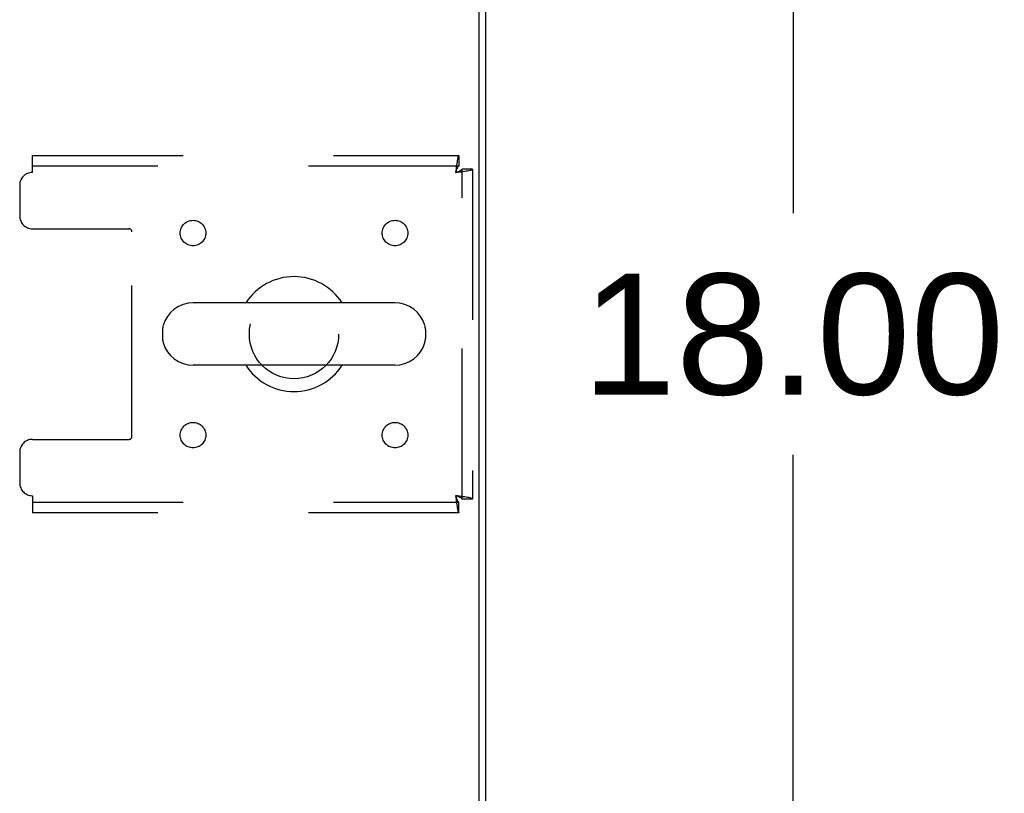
# Model space of a CAD drawing. Header units: inches. Extents: x 0 to 268, y 0 to 174.
# Tile 79 of 125: x 121.33 to 130.98, y 150.86 to 158.43. Entities that reach past the tile are written whole.
import ezdxf

# ---------------------------------------------------------------- set-up
doc = ezdxf.new("R2010")
doc.units = ezdxf.units.IN
doc.header["$LTSCALE"] = 14.754949
doc.header["$MEASUREMENT"] = 0
doc.linetypes.add('HIDDEN', pattern=[0.2, 0.1, -0.1])
doc.layers.get('0').update_dxf_attribs({"linetype": 'CONTINUOUS'})
doc.layers.add('DEFAULT_2', color=8, linetype='HIDDEN')
doc.layers.add('DIMENSIONS', color=7, linetype='CONTINUOUS')
doc.styles.get("Standard").update_dxf_attribs({"font": 'arial.ttf'})
doc.dimstyles.new('DIMSTYLE_1', dxfattribs={"dimtxt": 1.183552, "dimasz": 1.578069, "dimexe": 0.09, "dimexo": 0.07, "dimgap": 0.0375, "dimtad": 0, "dimtih": 1, "dimtoh": 1, "dimzin": 4, "dimdsep": 46, "dimtxsty": 'Standard', "dimblk": '_FILLED', "dimblk1": '_FILLED', "dimblk2": '_FILLED', "dimcen": 0.09, "dimadec": 3, "dimazin": 1, "dimtfac": 1, "dimtdec": 3, "dimtofl": 0, "dimtmove": 0, "dimatfit": 3, "dimldrblk": '_FILLED', "dimfxl": 0, "dimtolj": 1, "dimtzin": 4, "dimarcsym": 0})

# ---------------------------------------------------------------- blocks, each defined once
blk = doc.blocks.new('_FILLED')
at = {"color": 0, "linetype": 'ByBlock'}
blk.add_solid([(0, 0), (-1, 0.2), (-1, -0.2)], dxfattribs=at)
blk = doc.blocks.new('*D2')
at = {"layer": 'DIMENSIONS', "color": 2, "linetype": 'Continuous'}
for p, q in [((126.748, 164.356), (130.3296, 164.356)), ((128.9094, 164.356), (128.9094, 156.5396)), ((128.9094, 146.356), (128.9094, 154.1725)), ((126.873, 146.356), (130.3296, 146.356))]:
    blk.add_line(p, q, dxfattribs=at)
at = {"layer": 'DIMENSIONS', "color": 2, "linetype": 'Continuous', "xscale": 1.5780694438, "yscale": 1.5780694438, "zscale": 1.5780694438}
for p, rotation in [((128.9094, 164.356), 90), ((128.9094, 146.356), 270)]:
    blk.add_blockref('_FILLED', p, dxfattribs=dict(at, rotation=rotation))
at = {"layer": 'DIMENSIONS', "color": 2, "linetype": 'Continuous', "insert": (128.9094, 155.9478), "char_height": 1.18355, "width": 4.135833, "attachment_point": 2, "line_spacing_factor": 0.9}
blk.add_mtext('18.00', dxfattribs=at)

msp = doc.modelspace()

# ---------------------------------------------------------------- linework, layer by layer
at = {"color": 7, "linetype": 'Continuous'}
for p, q in [((125.8308, 146.356), (125.8308, 164.1685)), ((125.8933, 164.106), (125.8933, 146.481)), ((125.0058, 155.662), (123.0308, 155.662)), ((122.7308, 155.3997), (122.7308, 155.3123)), ((125.3058, 155.3997), (125.3058, 155.3123)), ((125.0058, 155.05), (123.0308, 155.05))]:
    msp.add_line(p, q, dxfattribs=at)
for centre, radius, start, end in [((124.0183, 155.356), 0.5625, 32.95671, 147.04329), ((123.0308, 155.356), 0.306, 90, 164.36966), ((125.0058, 155.356), 0.306, 15.63034, 90), ((122.8746, 155.3997), 0.1437, 164.36966, 180), ((125.1621, 155.3997), 0.1437, 0, 15.63034), ((122.8746, 155.3123), 0.1437, 180, 195.63034), ((125.1621, 155.3123), 0.1437, 344.36966, 360), ((123.0308, 155.356), 0.306, 195.63034, 270), ((125.0058, 155.356), 0.306, 270, 344.36966), ((124.0183, 155.356), 0.5625, 212.95602, 327.04398)]:
    msp.add_arc(centre, radius, start, end, dxfattribs=at)
at = {"layer": 'DEFAULT_2', "color": 8, "linetype": 'HIDDEN'}
for p, q in [((121.4558, 157.106), (125.6343, 157.106)), ((121.4558, 156.939), (121.4558, 157.106)), ((125.6343, 157.106), (125.6343, 157.002)), ((125.6343, 157.002), (121.4558, 157.002)), ((125.7683, 156.972), (125.6643, 156.972)), ((125.6643, 153.74), (125.6643, 156.972)), ((125.7683, 156.972), (125.7683, 153.74)), ((121.3308, 156.814), (121.3308, 156.5123)), ((121.4558, 156.3873), (122.4008, 156.3873)), ((122.4308, 154.3548), (122.4308, 156.3573)), ((121.4558, 154.3248), (122.4008, 154.3248)), ((121.3308, 154.1998), (121.3308, 153.898)), ((121.4558, 153.773), (121.4558, 153.606)), ((121.4558, 153.71), (125.6343, 153.71)), ((125.6343, 153.606), (125.6343, 153.71)), ((125.7683, 153.74), (125.6643, 153.74)), ((125.6343, 153.606), (121.4558, 153.606))]:
    msp.add_line(p, q, dxfattribs=at)
for points in [[(125.6343, 157.106), (125.632, 157.105), (125.6296, 157.1018), (125.6273, 157.0967), (125.6249, 157.0895), (125.6226, 157.0804), (125.6202, 157.0696), (125.6178, 157.0571), (125.6155, 157.0431), (125.6131, 157.0279), (125.6108, 157.0115), (125.6084, 156.9942), (125.6061, 156.9762), (125.6037, 156.9577), (125.6013, 156.939)], [(125.6343, 157.002), (125.632, 157.0016), (125.6296, 157.0004), (125.6273, 156.9985), (125.6249, 156.9958), (125.6226, 156.9924), (125.6202, 156.9883), (125.6178, 156.9836), (125.6155, 156.9783), (125.6131, 156.9725), (125.6108, 156.9664), (125.6084, 156.9598), (125.6061, 156.953), (125.6037, 156.9461), (125.6013, 156.939)], [(125.6013, 156.939), (125.62, 156.9414), (125.6385, 156.9437), (125.6565, 156.9461), (125.6738, 156.9485), (125.6902, 156.9508), (125.7055, 156.9532), (125.7194, 156.9555), (125.7319, 156.9579), (125.7427, 156.9602), (125.7518, 156.9626), (125.759, 156.965), (125.7642, 156.9673), (125.7673, 156.9697), (125.7683, 156.972)], [(125.6013, 156.939), (125.6084, 156.9414), (125.6154, 156.9437), (125.6222, 156.9461), (125.6287, 156.9485), (125.6349, 156.9508), (125.6406, 156.9532), (125.6459, 156.9555), (125.6506, 156.9579), (125.6547, 156.9602), (125.6581, 156.9626), (125.6608, 156.965), (125.6628, 156.9673), (125.6639, 156.9697), (125.6643, 156.972)], [(125.7683, 153.74), (125.7673, 153.7424), (125.7642, 153.7447), (125.759, 153.7471), (125.7518, 153.7495), (125.7427, 153.7518), (125.7319, 153.7542), (125.7194, 153.7565), (125.7055, 153.7589), (125.6902, 153.7612), (125.6738, 153.7636), (125.6565, 153.766), (125.6385, 153.7683), (125.62, 153.7707), (125.6013, 153.773)], [(125.6013, 153.773), (125.6037, 153.766), (125.6061, 153.759), (125.6084, 153.7522), (125.6108, 153.7457), (125.6131, 153.7395), (125.6155, 153.7337), (125.6178, 153.7285), (125.6202, 153.7238), (125.6226, 153.7197), (125.6249, 153.7163), (125.6273, 153.7136), (125.6296, 153.7116), (125.632, 153.7104), (125.6343, 153.71)], [(125.6643, 153.74), (125.6639, 153.7424), (125.6628, 153.7447), (125.6608, 153.7471), (125.6581, 153.7495), (125.6547, 153.7518), (125.6506, 153.7542), (125.6459, 153.7565), (125.6406, 153.7589), (125.6349, 153.7612), (125.6287, 153.7636), (125.6222, 153.766), (125.6154, 153.7683), (125.6084, 153.7707), (125.6013, 153.773)], [(125.6013, 153.773), (125.6037, 153.7543), (125.6061, 153.7359), (125.6084, 153.7179), (125.6108, 153.7006), (125.6131, 153.6842), (125.6155, 153.6689), (125.6178, 153.6549), (125.6202, 153.6425), (125.6226, 153.6316), (125.6249, 153.6226), (125.6273, 153.6154), (125.6296, 153.6102), (125.632, 153.6071), (125.6343, 153.606)]]:
    msp.add_lwpolyline(points, dxfattribs=at)
for centre, radius in [((123.0288, 156.3456), 0.125), ((125.0079, 156.3456), 0.125), ((124.0183, 155.356), 0.4375), ((123.0288, 154.3665), 0.125), ((125.0079, 154.3665), 0.125)]:
    msp.add_circle(centre, radius, dxfattribs=at)
for centre, radius, start, end in [((121.4558, 156.814), 0.125, 90, 180), ((121.4558, 156.5123), 0.125, 180, 270), ((122.4008, 156.3573), 0.03, 0, 90), ((122.4008, 154.3548), 0.03, 270, 360), ((121.4558, 154.1998), 0.125, 90, 180), ((121.4558, 153.898), 0.125, 180, 270)]:
    msp.add_arc(centre, radius, start, end, dxfattribs=at)

# ---------------------------------------------------------------- dimensions: what is measured, and where the dimension line sits
at = {"layer": 'DIMENSIONS', "color": 2, "linetype": 'Continuous'}
dim = msp.add_linear_dim(base=(128.9094, 146.356), p1=(126.678, 164.356), p2=(126.803, 146.356), angle=270, dimstyle='DIMSTYLE_1', dxfattribs=at)
dim.commit()
dim.dimension.update_dxf_attribs({"geometry": '*D2', "text_midpoint": (128.9597, 155.3494), "dimtype": 160})

doc.saveas('drawing.dxf')
